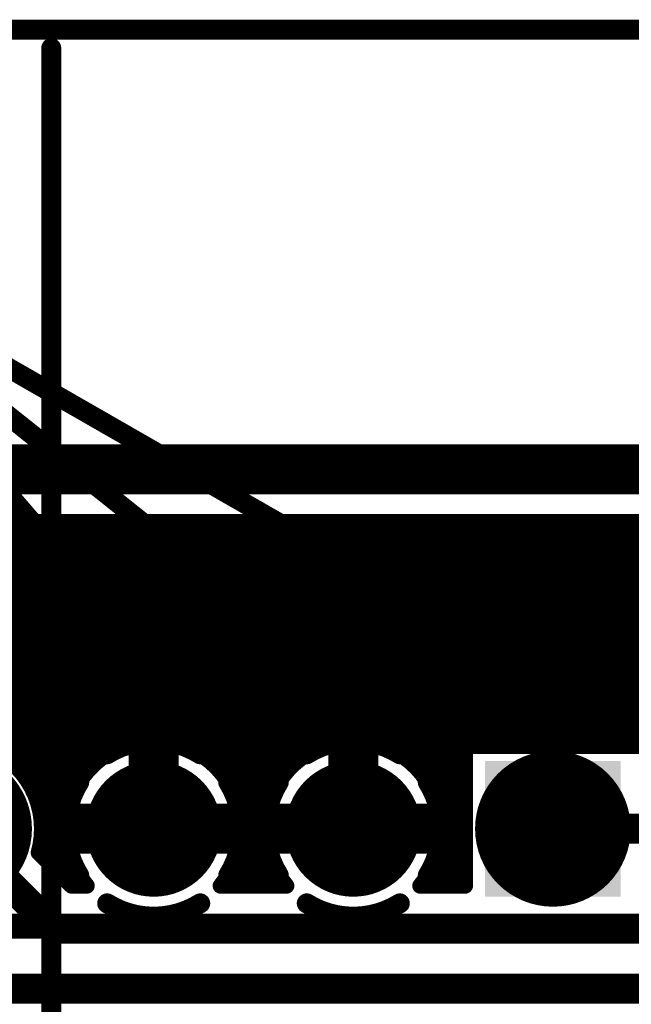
# Model space of a CAD drawing. Extents: x 7.17 to 14.1, y 4 to 11.75.
# Tile 63 of 214: x 8.34 to 8.64, y 8.59 to 9.08. Entities that reach past the tile are written whole.
import ezdxf

# ---------------------------------------------------------------- set-up
doc = ezdxf.new("R2010")
doc.units = 0
doc.layers.get('0').update_dxf_attribs({"linetype": 'CONTINUOUS'})
for name, color, linetype in [('BOTTOMLAYER', 5, 'CONTINUOUS'), ('BOTTOMSOLDER', 6, 'CONTINUOUS'), ('INTERNALPLANE1', 76, 'CONTINUOUS'), ('KEEPOUTLAYER', 6, 'CONTINUOUS'), ('MECHANICAL1', 6, 'CONTINUOUS'), ('MECHANICAL2', 216, 'CONTINUOUS'), ('MECHANICAL3', 76, 'CONTINUOUS'), ('MECHANICAL5', 56, 'CONTINUOUS'), ('MECHANICAL6', 56, 'CONTINUOUS'), ('MULTILAYER', 9, 'CONTINUOUS'), ('TOPLAYER', 1, 'CONTINUOUS'), ('TOPOVERLAY', 2, 'CONTINUOUS'), ('TOPSOLDER', 216, 'CONTINUOUS')]:
    doc.layers.add(name, color=color, linetype=linetype)

# ---------------------------------------------------------------- blocks, each defined once
blk = doc.blocks.new('HDR_10_15')
at = {"layer": 'BOTTOMSOLDER', "const_width": 0.034}
for points in [[(-0.017, -0.1, 1), (0.017, -0.1, 1)], [(-0.017, -0.2, 1), (0.017, -0.2, 1)], [(-0.017, -0.3, 1), (0.017, -0.3, 1)]]:
    blk.add_lwpolyline(points, format="xyb", close=True, dxfattribs=at)
at = {"layer": 'BOTTOMSOLDER'}
blk.add_solid([(-0.034, 0.034), (-0.034, -0.034), (0.034, 0.034), (0.034, -0.034)], dxfattribs=at)
at = {"layer": 'MULTILAYER', "const_width": 0.03}
for points in [[(-0.015, -0.1, 1), (0.015, -0.1, 1)], [(-0.015, -0.2, 1), (0.015, -0.2, 1)]]:
    blk.add_lwpolyline(points, format="xyb", close=True, dxfattribs=at)
at = {"layer": 'MULTILAYER'}
blk.add_solid([(-0.03, 0.03), (-0.03, -0.03), (0.03, 0.03), (0.03, -0.03)], dxfattribs=at)
at = {"layer": 'TOPOVERLAY', "const_width": 0.01}
for points in [[(-0.05, -0.95), (-0.05, 0.05)], [(0.05, -0.95), (0.05, 0.05)]]:
    blk.add_lwpolyline(points, dxfattribs=at)
at = {"layer": 'TOPSOLDER', "const_width": 0.034}
for points in [[(-0.017, -0.1, 1), (0.017, -0.1, 1)], [(-0.017, -0.2, 1), (0.017, -0.2, 1)], [(-0.017, -0.3, 1), (0.017, -0.3, 1)]]:
    blk.add_lwpolyline(points, format="xyb", close=True, dxfattribs=at)
at = {"layer": 'TOPSOLDER'}
blk.add_solid([(-0.034, 0.034), (-0.034, -0.034), (0.034, 0.034), (0.034, -0.034)], dxfattribs=at)

msp = doc.modelspace()

# ---------------------------------------------------------------- linework, layer by layer
at = {"layer": 'BOTTOMLAYER'}
for points, const_width in [([(7.414904, 8.8285), (11.083404, 8.8285)], 0.008), ([(8.219864, 8.8285), (8.362713, 8.685651)], 0.008), ([(8.22598, 8.713892), (8.340588, 8.8285)], 0.008), ([(8.226935, 8.8285), (8.364422, 8.691014)], 0.008), ([(8.230382, 8.711223), (8.347659, 8.8285)], 0.008), ([(8.234006, 8.8285), (8.366657, 8.695849)], 0.008), ([(8.23436, 8.70813), (8.35473, 8.8285)], 0.008), ([(8.237932, 8.70463), (8.361801, 8.8285)], 0.008), ([(8.241077, 8.8285), (8.369352, 8.700225)], 0.008), ([(8.241099, 8.700727), (8.368872, 8.8285)], 0.008), ([(8.243847, 8.696404), (8.375943, 8.8285)], 0.008), ([(8.246142, 8.691627), (8.383015, 8.8285)], 0.008), ([(8.247919, 8.686334), (8.390086, 8.8285)], 0.008), ([(8.248148, 8.8285), (8.37247, 8.704178)], 0.008), ([(8.25522, 8.8285), (8.375993, 8.707726)], 0.008), ([(8.262291, 8.8285), (8.379921, 8.710869)], 0.008), ([(8.269362, 8.8285), (8.38427, 8.713592)], 0.008), ([(8.276433, 8.8285), (8.389075, 8.715858)], 0.008), ([(8.27838, 8.709723), (8.397157, 8.8285)], 0.008), ([(8.283504, 8.8285), (8.394402, 8.717602)], 0.008), ([(8.290575, 8.8285), (8.400365, 8.718711)], 0.008), ([(8.29292, 8.717192), (8.404228, 8.8285)], 0.008), ([(8.297646, 8.8285), (8.407182, 8.718964)], 0.008), ([(8.301638, 8.718839), (8.411299, 8.8285)], 0.008), ([(8.304717, 8.8285), (8.415358, 8.717859)], 0.008), ([(8.308743, 8.718873), (8.41837, 8.8285)], 0.008), ([(8.311788, 8.8285), (8.426892, 8.713396)], 0.008), ([(8.314903, 8.717962), (8.425441, 8.8285)], 0.008), ([(8.318859, 8.8285), (8.462519, 8.684841)], 0.008), ([(8.320384, 8.716371), (8.432512, 8.8285)], 0.008), ([(8.325319, 8.714235), (8.439583, 8.8285)], 0.008), ([(8.325931, 8.8285), (8.464145, 8.690286)], 0.008), ([(8.329783, 8.711629), (8.446654, 8.8285)], 0.008), ([(8.333002, 8.8285), (8.46631, 8.695191)], 0.008), ([(8.33382, 8.708594), (8.453726, 8.8285)], 0.008), ([(8.337449, 8.705152), (8.460797, 8.8285)], 0.008), ([(8.340073, 8.8285), (8.468943, 8.69963)], 0.008), ([(8.340674, 8.701306), (8.467868, 8.8285)], 0.008), ([(8.343483, 8.697045), (8.474939, 8.8285)], 0.008), ([(8.345845, 8.692335), (8.48201, 8.8285)], 0.008), ([(8.347144, 8.8285), (8.472002, 8.703641)], 0.008), ([(8.347702, 8.687121), (8.489081, 8.8285)], 0.008), ([(8.348951, 8.681299), (8.496152, 8.8285)], 0.008), ([(8.354215, 8.8285), (8.475468, 8.707247)], 0.008), ([(8.361286, 8.8285), (8.479338, 8.710448)], 0.008), ([(8.368357, 8.8285), (8.483625, 8.713232)], 0.008), ([(8.375428, 8.8285), (8.488362, 8.715566)], 0.008), ([(8.382499, 8.8285), (8.493609, 8.71739)], 0.008), ([(8.38957, 8.8285), (8.499472, 8.718598)], 0.008), ([(8.391453, 8.71673), (8.503223, 8.8285)], 0.008), ([(8.396641, 8.8285), (8.506148, 8.718994)], 0.008), ([(8.400523, 8.718728), (8.510294, 8.8285)], 0.008), ([(8.403713, 8.8285), (8.514076, 8.718137)], 0.008), ([(8.4078, 8.718935), (8.517366, 8.8285)], 0.008), ([(8.410784, 8.8285), (8.524779, 8.714504)], 0.008), ([(8.414074, 8.718137), (8.524437, 8.8285)], 0.008), ([(8.417855, 8.8285), (8.561404, 8.684951)], 0.008), ([(8.419641, 8.716633), (8.531508, 8.8285)], 0.008), ([(8.424648, 8.714569), (8.538579, 8.8285)], 0.008), ([(8.424926, 8.8285), (8.561404, 8.692022)], 0.008), ([(8.429176, 8.712026), (8.54565, 8.8285)], 0.008), ([(8.431997, 8.8285), (8.561404, 8.699093)], 0.008), ([(8.433271, 8.70905), (8.552721, 8.8285)], 0.008), ([(8.436958, 8.705666), (8.559792, 8.8285)], 0.008), ([(8.439068, 8.8285), (8.561404, 8.706164)], 0.008), ([(8.440241, 8.701878), (8.566863, 8.8285)], 0.008), ([(8.443111, 8.697676), (8.573934, 8.8285)], 0.008), ([(8.445539, 8.693033), (8.581005, 8.8285)], 0.008), ([(8.446139, 8.8285), (8.561404, 8.713235)], 0.008), ([(8.447472, 8.687895), (8.588076, 8.8285)], 0.008), ([(8.448816, 8.682168), (8.595148, 8.8285)], 0.008), ([(8.45321, 8.8285), (8.56271, 8.719)], 0.008), ([(8.460281, 8.8285), (8.569781, 8.719)], 0.008), ([(8.467353, 8.8285), (8.576852, 8.719)], 0.008), ([(8.474424, 8.8285), (8.583924, 8.719)], 0.008), ([(8.481495, 8.8285), (8.590995, 8.719)], 0.008), ([(8.488566, 8.8285), (8.598066, 8.719)], 0.008), ([(8.489895, 8.716176), (8.602219, 8.8285)], 0.008), ([(8.495637, 8.8285), (8.605137, 8.719)], 0.008), ([(8.499375, 8.718585), (8.60929, 8.8285)], 0.008), ([(8.502708, 8.8285), (8.612208, 8.719)], 0.008), ([(8.506837, 8.718977), (8.616361, 8.8285)], 0.008), ([(8.509779, 8.8285), (8.619279, 8.719)], 0.008), ([(8.51323, 8.718298), (8.623432, 8.8285)], 0.008), ([(8.51685, 8.8285), (8.62635, 8.719)], 0.008), ([(8.518887, 8.716883), (8.630503, 8.8285)], 0.008), ([(8.523921, 8.8285), (8.633421, 8.719)], 0.008), ([(8.523967, 8.714893), (8.637574, 8.8285)], 0.008), ([(8.52856, 8.712414), (8.644645, 8.8285)], 0.008), ([(8.530992, 8.8285), (8.640492, 8.719)], 0.008), ([(8.532715, 8.709498), (8.651716, 8.8285)], 0.008), ([(8.536458, 8.706171), (8.658788, 8.8285)], 0.008), ([(8.538063, 8.8285), (8.647564, 8.719)], 0.008), ([(8.539799, 8.70244), (8.665859, 8.8285)], 0.008), ([(8.545135, 8.8285), (8.677135, 8.6965)], 0.008), ([(8.552206, 8.8285), (8.684206, 8.6965)], 0.008), ([(8.559277, 8.8285), (8.691277, 8.6965)], 0.008), ([(8.56343, 8.719), (8.67293, 8.8285)], 0.008), ([(8.566348, 8.8285), (8.698348, 8.6965)], 0.008), ([(8.570501, 8.719), (8.680001, 8.8285)], 0.008), ([(8.573419, 8.8285), (8.705419, 8.6965)], 0.008), ([(8.577572, 8.719), (8.687072, 8.8285)], 0.008), ([(8.58049, 8.8285), (8.71249, 8.6965)], 0.008), ([(8.584643, 8.719), (8.694143, 8.8285)], 0.008), ([(8.587561, 8.8285), (8.719561, 8.6965)], 0.008), ([(8.591714, 8.719), (8.701214, 8.8285)], 0.008), ([(8.594632, 8.8285), (8.726632, 8.6965)], 0.008), ([(8.598785, 8.719), (8.708285, 8.8285)], 0.008), ([(8.601703, 8.8285), (8.733703, 8.6965)], 0.008), ([(8.605856, 8.719), (8.715356, 8.8285)], 0.008), ([(8.608775, 8.8285), (8.740775, 8.6965)], 0.008), ([(8.612927, 8.719), (8.722427, 8.8285)], 0.008), ([(8.615846, 8.8285), (8.747846, 8.6965)], 0.008), ([(8.619998, 8.719), (8.729499, 8.8285)], 0.008), ([(8.622917, 8.8285), (8.754917, 8.6965)], 0.008), ([(8.62707, 8.719), (8.73657, 8.8285)], 0.008), ([(8.629988, 8.8285), (8.761988, 8.6965)], 0.008), ([(8.634141, 8.719), (8.743641, 8.8285)], 0.008), ([(8.637059, 8.8285), (8.769059, 8.6965)], 0.008), ([(8.641212, 8.719), (8.750712, 8.8285)], 0.008), ([(8.64413, 8.8285), (8.77613, 8.6965)], 0.008), ([(8.648283, 8.719), (8.757783, 8.8285)], 0.008), ([(8.405404, 8.675), (8.405404, 8.715)], 0.025), ([(8.505404, 8.675), (8.505404, 8.715)], 0.025), ([(8.542729, 8.698299), (8.561404, 8.716974)], 0.008), ([(8.561404, 8.719), (8.649404, 8.719)], 0.008), ([(8.561404, 8.6465), (8.561404, 8.719)], 0.008), ([(8.545222, 8.693722), (8.561404, 8.709903)], 0.008), ([(8.54723, 8.688659), (8.561404, 8.702832)], 0.008), ([(8.342262, 8.699031), (8.36165, 8.679643)], 0.008), ([(8.4438, 8.696488), (8.461562, 8.678726)], 0.008), ([(8.548666, 8.683023), (8.561404, 8.695761)], 0.008), ([(8.449399, 8.67568), (8.464228, 8.690509)], 0.008), ([(8.544908, 8.694375), (8.561404, 8.67788)], 0.008), ([(8.347931, 8.686291), (8.361461, 8.672761)], 0.008), ([(8.349403, 8.674679), (8.363674, 8.688951)], 0.008), ([(8.549373, 8.676659), (8.561404, 8.68869)], 0.008), ([(8.365404, 8.675), (8.405404, 8.675)], 0.025), ([(8.405404, 8.675), (8.445404, 8.675)], 0.025), ([(8.448263, 8.684954), (8.461529, 8.671688)], 0.008), ([(8.448854, 8.668064), (8.461819, 8.681029)], 0.008), ([(8.465404, 8.675), (8.505404, 8.675)], 0.025), ([(8.505404, 8.675), (8.545404, 8.675)], 0.025), ([(8.548541, 8.683672), (8.561404, 8.670809)], 0.008), ([(8.549025, 8.66924), (8.561404, 8.681619)], 0.008), ([(8.305404, 8.675), (8.355404, 8.625)], 0.015), ([(8.348642, 8.666848), (8.361676, 8.679881)], 0.008), ([(8.349312, 8.677838), (8.362683, 8.664468)], 0.008), ([(8.449368, 8.676778), (8.463043, 8.663103)], 0.008), ([(8.549398, 8.675744), (8.561404, 8.663737)], 0.008), ([(8.605404, 8.675), (9.034904, 8.675)], 0.015), ([(8.34921, 8.67087), (8.36761, 8.652469)], 0.008), ([(8.349837, 8.660972), (8.361469, 8.672604)], 0.008), ([(8.446077, 8.658216), (8.461427, 8.673566)], 0.008), ([(8.546718, 8.659861), (8.561404, 8.674548)], 0.008), ([(8.353373, 8.657436), (8.362267, 8.66633)], 0.008), ([(8.441432, 8.6465), (8.462106, 8.667174)], 0.008), ([(8.449115, 8.669961), (8.469477, 8.649598)], 0.008), ([(8.540427, 8.6465), (8.561404, 8.667477)], 0.008), ([(8.549002, 8.669068), (8.561404, 8.656666)], 0.008), ([(8.347752, 8.663057), (8.36431, 8.6465)], 0.008), ([(8.348206, 8.664803), (8.366509, 8.6465)], 0.008), ([(8.356909, 8.653901), (8.363771, 8.660763)], 0.008), ([(8.448006, 8.663998), (8.465504, 8.6465)], 0.008), ([(8.448503, 8.6465), (8.463521, 8.661518)], 0.008), ([(8.547498, 8.6465), (8.561404, 8.660405)], 0.008), ([(8.547794, 8.663206), (8.561404, 8.649595)], 0.008), ([(8.360444, 8.650365), (8.365835, 8.655757)], 0.008), ([(8.446262, 8.658671), (8.458433, 8.6465)], 0.008), ([(8.455574, 8.6465), (8.465511, 8.656437)], 0.008), ([(8.54597, 8.657958), (8.557428, 8.6465)], 0.008), ([(8.36398, 8.64683), (8.368378, 8.651228)], 0.008), ([(8.443996, 8.653866), (8.451362, 8.6465)], 0.008), ([(8.462645, 8.6465), (8.46799, 8.651844)], 0.008), ([(8.543636, 8.653221), (8.550357, 8.6465)], 0.008), ([(8.55457, 8.6465), (8.561404, 8.653334)], 0.008), ([(8.36431, 8.6465), (8.371882, 8.6465)], 0.008), ([(8.438926, 8.6465), (8.471882, 8.6465)], 0.008), ([(8.441273, 8.649517), (8.444291, 8.6465)], 0.008), ([(8.538926, 8.6465), (8.561404, 8.6465)], 0.008), ([(8.540852, 8.648934), (8.543286, 8.6465)], 0.008), ([(8.355404, 8.625), (10.204904, 8.625)], 0.015), ([(8.285404, 8.595), (10.139447, 8.595)], 0.015)]:
    msp.add_lwpolyline(points, dxfattribs=dict(at, const_width=const_width))
for points, const_width in [([(8.338073, 8.8285, 1), (8.342073, 8.8285, 1)], 0.004), ([(8.338588, 8.8285, 1), (8.342588, 8.8285, 1)], 0.004), ([(8.345144, 8.8285, 1), (8.349144, 8.8285, 1)], 0.004), ([(8.345659, 8.8285, 1), (8.349659, 8.8285, 1)], 0.004), ([(8.352215, 8.8285, 1), (8.356215, 8.8285, 1)], 0.004), ([(8.35273, 8.8285, 1), (8.35673, 8.8285, 1)], 0.004), ([(8.359286, 8.8285, 1), (8.363286, 8.8285, 1)], 0.004), ([(8.359801, 8.8285, 1), (8.363801, 8.8285, 1)], 0.004), ([(8.366357, 8.8285, 1), (8.370357, 8.8285, 1)], 0.004), ([(8.366872, 8.8285, 1), (8.370872, 8.8285, 1)], 0.004), ([(8.373428, 8.8285, 1), (8.377428, 8.8285, 1)], 0.004), ([(8.373943, 8.8285, 1), (8.377944, 8.8285, 1)], 0.004), ([(8.380499, 8.8285, 1), (8.384499, 8.8285, 1)], 0.004), ([(8.381015, 8.8285, 1), (8.385015, 8.8285, 1)], 0.004), ([(8.38757, 8.8285, 1), (8.39157, 8.8285, 1)], 0.004), ([(8.388086, 8.8285, 1), (8.392086, 8.8285, 1)], 0.004), ([(8.394642, 8.8285, 1), (8.398642, 8.8285, 1)], 0.004), ([(8.395157, 8.8285, 1), (8.399157, 8.8285, 1)], 0.004), ([(8.401713, 8.8285, 1), (8.405713, 8.8285, 1)], 0.004), ([(8.402228, 8.8285, 1), (8.406228, 8.8285, 1)], 0.004), ([(8.408784, 8.8285, 1), (8.412784, 8.8285, 1)], 0.004), ([(8.409299, 8.8285, 1), (8.413299, 8.8285, 1)], 0.004), ([(8.415855, 8.8285, 1), (8.419855, 8.8285, 1)], 0.004), ([(8.41637, 8.8285, 1), (8.42037, 8.8285, 1)], 0.004), ([(8.422926, 8.8285, 1), (8.426926, 8.8285, 1)], 0.004), ([(8.423441, 8.8285, 1), (8.427441, 8.8285, 1)], 0.004), ([(8.429997, 8.8285, 1), (8.433997, 8.8285, 1)], 0.004), ([(8.430512, 8.8285, 1), (8.434512, 8.8285, 1)], 0.004), ([(8.437068, 8.8285, 1), (8.441068, 8.8285, 1)], 0.004), ([(8.437583, 8.8285, 1), (8.441583, 8.8285, 1)], 0.004), ([(8.444139, 8.8285, 1), (8.448139, 8.8285, 1)], 0.004), ([(8.444655, 8.8285, 1), (8.448654, 8.8285, 1)], 0.004), ([(8.45121, 8.8285, 1), (8.45521, 8.8285, 1)], 0.004), ([(8.451726, 8.8285, 1), (8.455726, 8.8285, 1)], 0.004), ([(8.458281, 8.8285, 1), (8.462281, 8.8285, 1)], 0.004), ([(8.458797, 8.8285, 1), (8.462797, 8.8285, 1)], 0.004), ([(8.465352, 8.8285, 1), (8.469352, 8.8285, 1)], 0.004), ([(8.465868, 8.8285, 1), (8.469868, 8.8285, 1)], 0.004), ([(8.472424, 8.8285, 1), (8.476424, 8.8285, 1)], 0.004), ([(8.472939, 8.8285, 1), (8.476939, 8.8285, 1)], 0.004), ([(8.479495, 8.8285, 1), (8.483495, 8.8285, 1)], 0.004), ([(8.48001, 8.8285, 1), (8.48401, 8.8285, 1)], 0.004), ([(8.486566, 8.8285, 1), (8.490566, 8.8285, 1)], 0.004), ([(8.487081, 8.8285, 1), (8.491081, 8.8285, 1)], 0.004), ([(8.493637, 8.8285, 1), (8.497637, 8.8285, 1)], 0.004), ([(8.494152, 8.8285, 1), (8.498152, 8.8285, 1)], 0.004), ([(8.500708, 8.8285, 1), (8.504708, 8.8285, 1)], 0.004), ([(8.501223, 8.8285, 1), (8.505223, 8.8285, 1)], 0.004), ([(8.507779, 8.8285, 1), (8.511779, 8.8285, 1)], 0.004), ([(8.508294, 8.8285, 1), (8.512294, 8.8285, 1)], 0.004), ([(8.51485, 8.8285, 1), (8.51885, 8.8285, 1)], 0.004), ([(8.515365, 8.8285, 1), (8.519365, 8.8285, 1)], 0.004), ([(8.521921, 8.8285, 1), (8.525921, 8.8285, 1)], 0.004), ([(8.522437, 8.8285, 1), (8.526437, 8.8285, 1)], 0.004), ([(8.528992, 8.8285, 1), (8.532992, 8.8285, 1)], 0.004), ([(8.529508, 8.8285, 1), (8.533508, 8.8285, 1)], 0.004), ([(8.536063, 8.8285, 1), (8.540064, 8.8285, 1)], 0.004), ([(8.536579, 8.8285, 1), (8.540579, 8.8285, 1)], 0.004), ([(8.543135, 8.8285, 1), (8.547135, 8.8285, 1)], 0.004), ([(8.54365, 8.8285, 1), (8.54765, 8.8285, 1)], 0.004), ([(8.550206, 8.8285, 1), (8.554206, 8.8285, 1)], 0.004), ([(8.550721, 8.8285, 1), (8.554721, 8.8285, 1)], 0.004), ([(8.557277, 8.8285, 1), (8.561277, 8.8285, 1)], 0.004), ([(8.557792, 8.8285, 1), (8.561792, 8.8285, 1)], 0.004), ([(8.564348, 8.8285, 1), (8.568348, 8.8285, 1)], 0.004), ([(8.564863, 8.8285, 1), (8.568863, 8.8285, 1)], 0.004), ([(8.571419, 8.8285, 1), (8.575419, 8.8285, 1)], 0.004), ([(8.571934, 8.8285, 1), (8.575934, 8.8285, 1)], 0.004), ([(8.57849, 8.8285, 1), (8.58249, 8.8285, 1)], 0.004), ([(8.579005, 8.8285, 1), (8.583005, 8.8285, 1)], 0.004), ([(8.585561, 8.8285, 1), (8.589561, 8.8285, 1)], 0.004), ([(8.586077, 8.8285, 1), (8.590077, 8.8285, 1)], 0.004), ([(8.592632, 8.8285, 1), (8.596632, 8.8285, 1)], 0.004), ([(8.593148, 8.8285, 1), (8.597148, 8.8285, 1)], 0.004), ([(8.599703, 8.8285, 1), (8.603703, 8.8285, 1)], 0.004), ([(8.600219, 8.8285, 1), (8.604219, 8.8285, 1)], 0.004), ([(8.606775, 8.8285, 1), (8.610774, 8.8285, 1)], 0.004), ([(8.60729, 8.8285, 1), (8.61129, 8.8285, 1)], 0.004), ([(8.613846, 8.8285, 1), (8.617846, 8.8285, 1)], 0.004), ([(8.614361, 8.8285, 1), (8.618361, 8.8285, 1)], 0.004), ([(8.620917, 8.8285, 1), (8.624917, 8.8285, 1)], 0.004), ([(8.621432, 8.8285, 1), (8.625432, 8.8285, 1)], 0.004), ([(8.627988, 8.8285, 1), (8.631988, 8.8285, 1)], 0.004), ([(8.628503, 8.8285, 1), (8.632503, 8.8285, 1)], 0.004), ([(8.635059, 8.8285, 1), (8.639059, 8.8285, 1)], 0.004), ([(8.635574, 8.8285, 1), (8.639574, 8.8285, 1)], 0.004), ([(8.64213, 8.8285, 1), (8.64613, 8.8285, 1)], 0.004), ([(8.642645, 8.8285, 1), (8.646645, 8.8285, 1)], 0.004), ([(8.399154, 8.715, 1), (8.411654, 8.715, 1)], 0.0125), ([(8.499154, 8.715, 1), (8.511654, 8.715, 1)], 0.0125), ([(8.387075, 8.715858, 1), (8.391075, 8.715858, 1)], 0.004), ([(8.389453, 8.71673, 1), (8.393453, 8.71673, 1)], 0.004), ([(8.392402, 8.717602, 1), (8.396402, 8.717602, 1)], 0.004), ([(8.398364, 8.718711, 1), (8.402364, 8.718711, 1)], 0.004), ([(8.398523, 8.718728, 1), (8.402523, 8.718728, 1)], 0.004), ([(8.405182, 8.718964, 1), (8.409182, 8.718964, 1)], 0.004), ([(8.4058, 8.718935, 1), (8.4098, 8.718935, 1)], 0.004), ([(8.412074, 8.718137, 1), (8.416074, 8.718137, 1)], 0.004), ([(8.413358, 8.717859, 1), (8.417358, 8.717859, 1)], 0.004), ([(8.417641, 8.716633, 1), (8.421641, 8.716633, 1)], 0.004), ([(8.422648, 8.714569, 1), (8.426647, 8.714569, 1)], 0.004), ([(8.486362, 8.715566, 1), (8.490362, 8.715566, 1)], 0.004), ([(8.487895, 8.716176, 1), (8.491895, 8.716176, 1)], 0.004), ([(8.491609, 8.71739, 1), (8.49561, 8.71739, 1)], 0.004), ([(8.497375, 8.718585, 1), (8.501375, 8.718585, 1)], 0.004), ([(8.497472, 8.718598, 1), (8.501472, 8.718598, 1)], 0.004), ([(8.504148, 8.718994, 1), (8.508148, 8.718994, 1)], 0.004), ([(8.504838, 8.718977, 1), (8.508838, 8.718977, 1)], 0.004), ([(8.51123, 8.718298, 1), (8.51523, 8.718298, 1)], 0.004), ([(8.512076, 8.718137, 1), (8.516076, 8.718137, 1)], 0.004), ([(8.516887, 8.716883, 1), (8.520886, 8.716883, 1)], 0.004), ([(8.521967, 8.714893, 1), (8.525967, 8.714893, 1)], 0.004), ([(8.559404, 8.719, 1), (8.563404, 8.719, 1)], 0.004), ([(8.559404, 8.719, 1), (8.563404, 8.719, 1)], 0.004), ([(8.559404, 8.716974, 1), (8.563404, 8.716974, 1)], 0.004), ([(8.56071, 8.719, 1), (8.56471, 8.719, 1)], 0.004), ([(8.56143, 8.719, 1), (8.56543, 8.719, 1)], 0.004), ([(8.567781, 8.719, 1), (8.571781, 8.719, 1)], 0.004), ([(8.568501, 8.719, 1), (8.572501, 8.719, 1)], 0.004), ([(8.574853, 8.719, 1), (8.578852, 8.719, 1)], 0.004), ([(8.575572, 8.719, 1), (8.579572, 8.719, 1)], 0.004), ([(8.581924, 8.719, 1), (8.585924, 8.719, 1)], 0.004), ([(8.582643, 8.719, 1), (8.586643, 8.719, 1)], 0.004), ([(8.588995, 8.719, 1), (8.592995, 8.719, 1)], 0.004), ([(8.589714, 8.719, 1), (8.593714, 8.719, 1)], 0.004), ([(8.596066, 8.719, 1), (8.600066, 8.719, 1)], 0.004), ([(8.596785, 8.719, 1), (8.600785, 8.719, 1)], 0.004), ([(8.603137, 8.719, 1), (8.607137, 8.719, 1)], 0.004), ([(8.603856, 8.719, 1), (8.607856, 8.719, 1)], 0.004), ([(8.610208, 8.719, 1), (8.614208, 8.719, 1)], 0.004), ([(8.610927, 8.719, 1), (8.614927, 8.719, 1)], 0.004), ([(8.617279, 8.719, 1), (8.621279, 8.719, 1)], 0.004), ([(8.617999, 8.719, 1), (8.621999, 8.719, 1)], 0.004), ([(8.62435, 8.719, 1), (8.62835, 8.719, 1)], 0.004), ([(8.62507, 8.719, 1), (8.62907, 8.719, 1)], 0.004), ([(8.631421, 8.719, 1), (8.635421, 8.719, 1)], 0.004), ([(8.632141, 8.719, 1), (8.636141, 8.719, 1)], 0.004), ([(8.638492, 8.719, 1), (8.642492, 8.719, 1)], 0.004), ([(8.639212, 8.719, 1), (8.643212, 8.719, 1)], 0.004), ([(8.645563, 8.719, 1), (8.649563, 8.719, 1)], 0.004), ([(8.646283, 8.719, 1), (8.650283, 8.719, 1)], 0.004), ([(8.377921, 8.710869, 1), (8.381921, 8.710869, 1)], 0.004), ([(8.38227, 8.713592, 1), (8.38627, 8.713592, 1)], 0.004), ([(8.424892, 8.713396, 1), (8.428892, 8.713396, 1)], 0.004), ([(8.427176, 8.712026, 1), (8.431176, 8.712026, 1)], 0.004), ([(8.477338, 8.710448, 1), (8.481338, 8.710448, 1)], 0.004), ([(8.481625, 8.713232, 1), (8.485625, 8.713232, 1)], 0.004), ([(8.522779, 8.714504, 1), (8.526779, 8.714504, 1)], 0.004), ([(8.526559, 8.712414, 1), (8.53056, 8.712414, 1)], 0.004), ([(8.559404, 8.713235, 1), (8.563404, 8.713235, 1)], 0.004), ([(8.559404, 8.709903, 1), (8.563404, 8.709903, 1)], 0.004), ([(8.335449, 8.705152, 1), (8.339449, 8.705152, 1)], 0.004), ([(8.373993, 8.707726, 1), (8.377993, 8.707726, 1)], 0.004), ([(8.431271, 8.70905, 1), (8.435271, 8.70905, 1)], 0.004), ([(8.434958, 8.705666, 1), (8.438958, 8.705666, 1)], 0.004), ([(8.473468, 8.707247, 1), (8.477468, 8.707247, 1)], 0.004), ([(8.530715, 8.709498, 1), (8.534715, 8.709498, 1)], 0.004), ([(8.534458, 8.706171, 1), (8.538458, 8.706171, 1)], 0.004), ([(8.559404, 8.706164, 1), (8.563404, 8.706164, 1)], 0.004), ([(8.338674, 8.701306, 1), (8.342674, 8.701306, 1)], 0.004), ([(8.367353, 8.700225, 1), (8.371353, 8.700225, 1)], 0.004), ([(8.37047, 8.704178, 1), (8.37447, 8.704178, 1)], 0.004), ([(8.438241, 8.701878, 1), (8.442241, 8.701878, 1)], 0.004), ([(8.470002, 8.703641, 1), (8.474002, 8.703641, 1)], 0.004), ([(8.537799, 8.70244, 1), (8.541799, 8.70244, 1)], 0.004), ([(8.559404, 8.702832, 1), (8.563404, 8.702832, 1)], 0.004), ([(8.340262, 8.699031, 1), (8.344262, 8.699031, 1)], 0.004), ([(8.341483, 8.697045, 1), (8.345483, 8.697045, 1)], 0.004), ([(8.364657, 8.695849, 1), (8.368657, 8.695849, 1)], 0.004), ([(8.441111, 8.697676, 1), (8.445111, 8.697676, 1)], 0.004), ([(8.4418, 8.696488, 1), (8.4458, 8.696488, 1)], 0.004), ([(8.46431, 8.695191, 1), (8.46831, 8.695191, 1)], 0.004), ([(8.466943, 8.69963, 1), (8.470943, 8.69963, 1)], 0.004), ([(8.540729, 8.698299, 1), (8.544729, 8.698299, 1)], 0.004), ([(8.559404, 8.699093, 1), (8.563404, 8.699093, 1)], 0.004), ([(8.559404, 8.695761, 1), (8.563404, 8.695761, 1)], 0.004), ([(8.343845, 8.692335, 1), (8.347845, 8.692335, 1)], 0.004), ([(8.362421, 8.691014, 1), (8.366421, 8.691014, 1)], 0.004), ([(8.443539, 8.693033, 1), (8.447539, 8.693033, 1)], 0.004), ([(8.462145, 8.690286, 1), (8.466145, 8.690286, 1)], 0.004), ([(8.462228, 8.690509, 1), (8.466228, 8.690509, 1)], 0.004), ([(8.542908, 8.694375, 1), (8.546908, 8.694375, 1)], 0.004), ([(8.543222, 8.693722, 1), (8.547222, 8.693722, 1)], 0.004), ([(8.559404, 8.692022, 1), (8.563404, 8.692022, 1)], 0.004), ([(8.345702, 8.687121, 1), (8.349702, 8.687121, 1)], 0.004), ([(8.345931, 8.686291, 1), (8.349931, 8.686291, 1)], 0.004), ([(8.360713, 8.685651, 1), (8.364713, 8.685651, 1)], 0.004), ([(8.361674, 8.688951, 1), (8.365674, 8.688951, 1)], 0.004), ([(8.445472, 8.687895, 1), (8.449472, 8.687895, 1)], 0.004), ([(8.54523, 8.688659, 1), (8.54923, 8.688659, 1)], 0.004), ([(8.559404, 8.68869, 1), (8.563404, 8.68869, 1)], 0.004), ([(8.346951, 8.681299, 1), (8.350951, 8.681299, 1)], 0.004), ([(8.359154, 8.675, 1), (8.371654, 8.675, 1)], 0.0125), ([(8.399154, 8.675, 1), (8.411654, 8.675, 1)], 0.0125), ([(8.399154, 8.675, 1), (8.411654, 8.675, 1)], 0.0125), ([(8.399154, 8.675, 1), (8.411654, 8.675, 1)], 0.0125), ([(8.439154, 8.675, 1), (8.451654, 8.675, 1)], 0.0125), ([(8.446263, 8.684954, 1), (8.450263, 8.684954, 1)], 0.004), ([(8.446816, 8.682168, 1), (8.450816, 8.682168, 1)], 0.004), ([(8.459154, 8.675, 1), (8.471654, 8.675, 1)], 0.0125), ([(8.459819, 8.681029, 1), (8.463819, 8.681029, 1)], 0.004), ([(8.460519, 8.684841, 1), (8.464519, 8.684841, 1)], 0.004), ([(8.499154, 8.675, 1), (8.511654, 8.675, 1)], 0.0125), ([(8.499154, 8.675, 1), (8.511654, 8.675, 1)], 0.0125), ([(8.499154, 8.675, 1), (8.511654, 8.675, 1)], 0.0125), ([(8.539154, 8.675, 1), (8.551654, 8.675, 1)], 0.0125), ([(8.546541, 8.683672, 1), (8.550541, 8.683672, 1)], 0.004), ([(8.546666, 8.683023, 1), (8.550666, 8.683023, 1)], 0.004), ([(8.559404, 8.684951, 1), (8.563404, 8.684951, 1)], 0.004), ([(8.559404, 8.681619, 1), (8.563404, 8.681619, 1)], 0.004), ([(8.347312, 8.677838, 1), (8.351312, 8.677838, 1)], 0.004), ([(8.35965, 8.679643, 1), (8.36365, 8.679643, 1)], 0.004), ([(8.359676, 8.679881, 1), (8.363676, 8.679881, 1)], 0.004), ([(8.447368, 8.676778, 1), (8.451368, 8.676778, 1)], 0.004), ([(8.447399, 8.67568, 1), (8.451399, 8.67568, 1)], 0.004), ([(8.459562, 8.678726, 1), (8.463562, 8.678726, 1)], 0.004), ([(8.547373, 8.676659, 1), (8.551373, 8.676659, 1)], 0.004), ([(8.547398, 8.675744, 1), (8.551398, 8.675744, 1)], 0.004), ([(8.559404, 8.67788, 1), (8.563404, 8.67788, 1)], 0.004), ([(8.601654, 8.675, 1), (8.609154, 8.675, 1)], 0.0075), ([(8.34721, 8.67087, 1), (8.35121, 8.67087, 1)], 0.004), ([(8.347403, 8.674679, 1), (8.351403, 8.674679, 1)], 0.004), ([(8.347404, 8.675, 1), (8.351404, 8.675, 1)], 0.004), ([(8.347404, 8.675, 1), (8.351404, 8.675, 1)], 0.004), ([(8.359461, 8.672761, 1), (8.363461, 8.672761, 1)], 0.004), ([(8.359469, 8.672604, 1), (8.363469, 8.672604, 1)], 0.004), ([(8.447404, 8.675, 1), (8.451404, 8.675, 1)], 0.004), ([(8.447404, 8.675, 1), (8.451404, 8.675, 1)], 0.004), ([(8.459427, 8.673566, 1), (8.463427, 8.673566, 1)], 0.004), ([(8.459529, 8.671688, 1), (8.463529, 8.671688, 1)], 0.004), ([(8.547404, 8.675, 1), (8.551404, 8.675, 1)], 0.004), ([(8.547404, 8.675, 1), (8.551404, 8.675, 1)], 0.004), ([(8.559404, 8.674548, 1), (8.563404, 8.674548, 1)], 0.004), ([(8.559404, 8.670809, 1), (8.563404, 8.670809, 1)], 0.004), ([(8.346642, 8.666848, 1), (8.350642, 8.666848, 1)], 0.004), ([(8.360267, 8.66633, 1), (8.364267, 8.66633, 1)], 0.004), ([(8.446854, 8.668064, 1), (8.450854, 8.668064, 1)], 0.004), ([(8.447114, 8.669961, 1), (8.451114, 8.669961, 1)], 0.004), ([(8.460106, 8.667174, 1), (8.464106, 8.667174, 1)], 0.004), ([(8.547002, 8.669068, 1), (8.551002, 8.669068, 1)], 0.004), ([(8.547025, 8.66924, 1), (8.551025, 8.66924, 1)], 0.004), ([(8.559404, 8.667477, 1), (8.563404, 8.667477, 1)], 0.004), ([(8.345752, 8.663057, 1), (8.349752, 8.663057, 1)], 0.004), ([(8.345752, 8.663057, 1), (8.349752, 8.663057, 1)], 0.004), ([(8.346206, 8.664803, 1), (8.350206, 8.664803, 1)], 0.004), ([(8.347838, 8.660972, 1), (8.351838, 8.660972, 1)], 0.004), ([(8.360683, 8.664468, 1), (8.364683, 8.664468, 1)], 0.004), ([(8.361771, 8.660763, 1), (8.365771, 8.660763, 1)], 0.004), ([(8.446006, 8.663998, 1), (8.450006, 8.663998, 1)], 0.004), ([(8.461043, 8.663103, 1), (8.465043, 8.663103, 1)], 0.004), ([(8.461521, 8.661518, 1), (8.465521, 8.661518, 1)], 0.004), ([(8.545794, 8.663206, 1), (8.549794, 8.663206, 1)], 0.004), ([(8.559404, 8.663737, 1), (8.563404, 8.663737, 1)], 0.004), ([(8.559404, 8.660405, 1), (8.563404, 8.660405, 1)], 0.004), ([(8.351373, 8.657436, 1), (8.355373, 8.657436, 1)], 0.004), ([(8.363835, 8.655757, 1), (8.367835, 8.655757, 1)], 0.004), ([(8.444077, 8.658216, 1), (8.448077, 8.658216, 1)], 0.004), ([(8.444262, 8.658671, 1), (8.448262, 8.658671, 1)], 0.004), ([(8.463511, 8.656437, 1), (8.467511, 8.656437, 1)], 0.004), ([(8.54397, 8.657958, 1), (8.54797, 8.657958, 1)], 0.004), ([(8.544718, 8.659861, 1), (8.548718, 8.659861, 1)], 0.004), ([(8.559404, 8.656666, 1), (8.563404, 8.656666, 1)], 0.004), ([(8.354909, 8.653901, 1), (8.358909, 8.653901, 1)], 0.004), ([(8.36561, 8.652469, 1), (8.36961, 8.652469, 1)], 0.004), ([(8.366378, 8.651228, 1), (8.370378, 8.651228, 1)], 0.004), ([(8.441996, 8.653866, 1), (8.445996, 8.653866, 1)], 0.004), ([(8.46599, 8.651844, 1), (8.46999, 8.651844, 1)], 0.004), ([(8.541636, 8.653221, 1), (8.545636, 8.653221, 1)], 0.004), ([(8.559404, 8.653334, 1), (8.563404, 8.653334, 1)], 0.004), ([(8.358444, 8.650365, 1), (8.362444, 8.650365, 1)], 0.004), ([(8.36198, 8.64683, 1), (8.36598, 8.64683, 1)], 0.004), ([(8.36231, 8.6465, 1), (8.36631, 8.6465, 1)], 0.004), ([(8.36231, 8.6465, 1), (8.36631, 8.6465, 1)], 0.004), ([(8.364508, 8.6465, 1), (8.368509, 8.6465, 1)], 0.004), ([(8.369882, 8.6465, 1), (8.373882, 8.6465, 1)], 0.004), ([(8.369882, 8.6465, 1), (8.373882, 8.6465, 1)], 0.004), ([(8.436926, 8.6465, 1), (8.440926, 8.6465, 1)], 0.004), ([(8.436926, 8.6465, 1), (8.440926, 8.6465, 1)], 0.004), ([(8.439274, 8.649517, 1), (8.443274, 8.649517, 1)], 0.004), ([(8.439432, 8.6465, 1), (8.443432, 8.6465, 1)], 0.004), ([(8.442291, 8.6465, 1), (8.446291, 8.6465, 1)], 0.004), ([(8.446503, 8.6465, 1), (8.450503, 8.6465, 1)], 0.004), ([(8.449362, 8.6465, 1), (8.453362, 8.6465, 1)], 0.004), ([(8.453574, 8.6465, 1), (8.457574, 8.6465, 1)], 0.004), ([(8.456433, 8.6465, 1), (8.460433, 8.6465, 1)], 0.004), ([(8.460645, 8.6465, 1), (8.464645, 8.6465, 1)], 0.004), ([(8.463504, 8.6465, 1), (8.467504, 8.6465, 1)], 0.004), ([(8.467477, 8.649598, 1), (8.471478, 8.649598, 1)], 0.004), ([(8.469882, 8.6465, 1), (8.473882, 8.6465, 1)], 0.004), ([(8.469882, 8.6465, 1), (8.473882, 8.6465, 1)], 0.004), ([(8.536926, 8.6465, 1), (8.540926, 8.6465, 1)], 0.004), ([(8.536926, 8.6465, 1), (8.540926, 8.6465, 1)], 0.004), ([(8.538427, 8.6465, 1), (8.542427, 8.6465, 1)], 0.004), ([(8.538852, 8.648934, 1), (8.542852, 8.648934, 1)], 0.004), ([(8.541286, 8.6465, 1), (8.545286, 8.6465, 1)], 0.004), ([(8.545499, 8.6465, 1), (8.549499, 8.6465, 1)], 0.004), ([(8.548357, 8.6465, 1), (8.552357, 8.6465, 1)], 0.004), ([(8.55257, 8.6465, 1), (8.55657, 8.6465, 1)], 0.004), ([(8.555428, 8.6465, 1), (8.559428, 8.6465, 1)], 0.004), ([(8.559404, 8.649595, 1), (8.563404, 8.649595, 1)], 0.004), ([(8.559404, 8.6465, 1), (8.563404, 8.6465, 1)], 0.004), ([(8.559404, 8.6465, 1), (8.563404, 8.6465, 1)], 0.004), ([(8.351654, 8.625, 1), (8.359154, 8.625, 1)], 0.0075), ([(8.351654, 8.625, 1), (8.359154, 8.625, 1)], 0.0075)]:
    msp.add_lwpolyline(points, format="xyb", close=True, dxfattribs=dict(at, const_width=const_width))
at = {"layer": 'BOTTOMLAYER', "const_width": 0.008}
for points in [[(8.317347, 8.632652, -2.977843), (8.349404, 8.675)], [(8.371882, 8.6465, -1.433073), (8.449404, 8.675)], [(8.471882, 8.6465, -1.433073), (8.549404, 8.675)], [(8.349404, 8.675, -0.068826), (8.347752, 8.663057)], [(8.449404, 8.675, -0.177994), (8.438926, 8.6465)], [(8.549404, 8.675, -0.177994), (8.538926, 8.6465)]]:
    msp.add_lwpolyline(points, format="xyb", dxfattribs=at)
at = {"layer": 'INTERNALPLANE1', "const_width": 0.01}
for points in [[(8.382088, 8.712314, -0.286745), (8.42872, 8.712314)], [(8.482088, 8.712314, -0.286745), (8.52872, 8.712314)], [(8.36809, 8.651684, -0.286745), (8.36809, 8.698316)], [(8.442718, 8.698316, -0.286745), (8.442718, 8.651684)], [(8.46809, 8.651684, -0.286745), (8.46809, 8.698316)], [(8.542718, 8.698316, -0.286745), (8.542718, 8.651684)], [(8.42872, 8.637686, -0.286745), (8.382088, 8.637686)], [(8.52872, 8.637686, -0.286745), (8.482088, 8.637686)]]:
    msp.add_lwpolyline(points, format="xyb", dxfattribs=at)
at = {"layer": 'INTERNALPLANE1'}
for points, const_width in [([(8.285904, 8.675, 1), (8.324904, 8.675, 1)], 0.039), ([(8.379588, 8.712314, 1), (8.384588, 8.712314, 1)], 0.005), ([(8.42622, 8.712314, 1), (8.43122, 8.712314, 1)], 0.005), ([(8.479588, 8.712314, 1), (8.484588, 8.712314, 1)], 0.005), ([(8.52622, 8.712314, 1), (8.53122, 8.712314, 1)], 0.005), ([(8.585904, 8.675, 1), (8.624904, 8.675, 1)], 0.039), ([(8.36559, 8.698316, 1), (8.37059, 8.698316, 1)], 0.005), ([(8.440218, 8.698316, 1), (8.445218, 8.698316, 1)], 0.005), ([(8.46559, 8.698316, 1), (8.47059, 8.698316, 1)], 0.005), ([(8.540218, 8.698316, 1), (8.545218, 8.698316, 1)], 0.005), ([(8.36559, 8.651684, 1), (8.37059, 8.651684, 1)], 0.005), ([(8.440218, 8.651684, 1), (8.445218, 8.651684, 1)], 0.005), ([(8.46559, 8.651684, 1), (8.47059, 8.651684, 1)], 0.005), ([(8.540218, 8.651684, 1), (8.545218, 8.651684, 1)], 0.005), ([(8.379588, 8.637686, 1), (8.384588, 8.637686, 1)], 0.005), ([(8.42622, 8.637686, 1), (8.43122, 8.637686, 1)], 0.005), ([(8.479588, 8.637686, 1), (8.484588, 8.637686, 1)], 0.005), ([(8.52622, 8.637686, 1), (8.53122, 8.637686, 1)], 0.005)]:
    msp.add_lwpolyline(points, format="xyb", close=True, dxfattribs=dict(at, const_width=const_width))
at = {"layer": 'KEEPOUTLAYER', "const_width": 0.025}
msp.add_lwpolyline([(7.179904, 8.855), (11.109904, 8.855)], dxfattribs=at)
at = {"layer": 'MECHANICAL1', "const_width": 0.01}
for points in [[(7.659904, 8.7175), (8.649904, 8.7175)], [(7.659904, 8.6275), (8.649904, 8.6275)]]:
    msp.add_lwpolyline(points, dxfattribs=at)
at = {"layer": 'MECHANICAL2', "const_width": 0.01}
msp.add_lwpolyline([(7.179904, 9.075), (9.190069, 9.075)], dxfattribs=at)
at = {"layer": 'MECHANICAL3', "const_width": 0.01}
msp.add_lwpolyline([(7.179904, 8.855), (11.109904, 8.855)], dxfattribs=at)
at = {"layer": 'MECHANICAL5', "const_width": 0.01}
for points in [[(8.224904, 8.9675), (8.409904, 8.7525)], [(8.224904, 8.9675), (8.494904, 8.7525)], [(8.224904, 8.9675), (8.599904, 8.7525)]]:
    msp.add_lwpolyline(points, dxfattribs=at)
at = {"layer": 'MECHANICAL5', "const_width": 0.005}
for points in [[(8.407404, 8.7525, 1), (8.412404, 8.7525, 1)], [(8.492404, 8.7525, 1), (8.497404, 8.7525, 1)], [(8.597404, 8.7525, 1), (8.602404, 8.7525, 1)]]:
    msp.add_lwpolyline(points, format="xyb", close=True, dxfattribs=at)
at = {"layer": 'MECHANICAL6', "const_width": 0.01}
msp.add_lwpolyline([(8.354071, 6.170795), (8.354071, 9.065795)], dxfattribs=at)
at = {"layer": 'MECHANICAL6', "const_width": 0.005}
msp.add_lwpolyline([(8.351571, 9.065795, 1), (8.356571, 9.065795, 1)], format="xyb", close=True, dxfattribs=at)
at = {"layer": 'MULTILAYER', "const_width": 0.01}
msp.add_lwpolyline([(7.179904, 8.855), (11.109904, 8.855)], dxfattribs=at)
at = {"layer": 'TOPLAYER', "const_width": 0.03}
msp.add_lwpolyline([(7.975904, 8.7455), (8.889404, 8.7455)], dxfattribs=at)

# ---------------------------------------------------------------- block references
at = {"rotation": 270}
msp.add_blockref('HDR_10_15', (8.605404, 8.675), dxfattribs=at)

doc.saveas('drawing.dxf')
